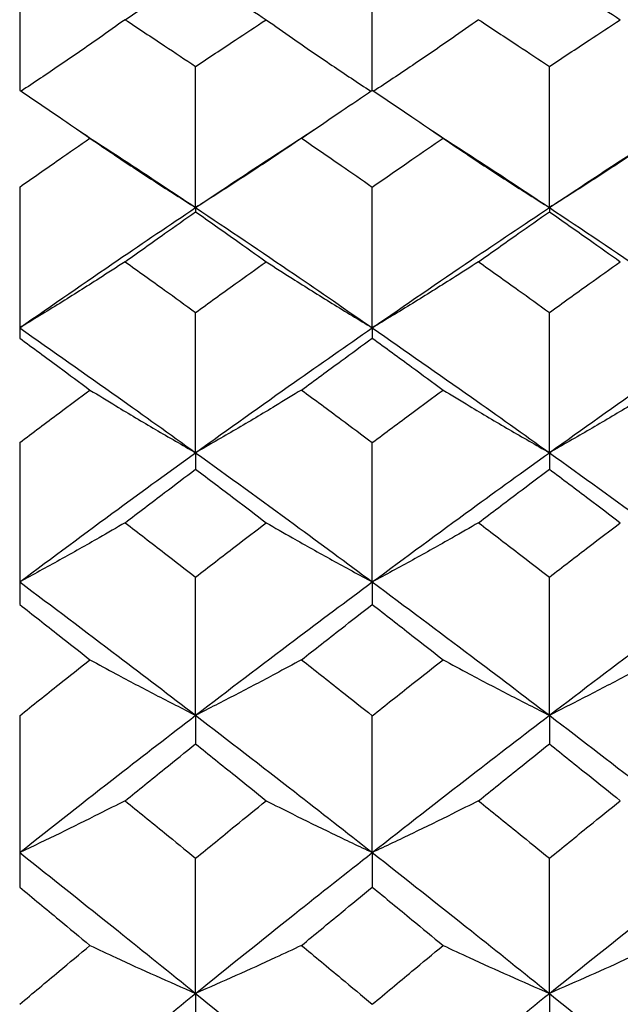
# Model space of a CAD drawing. Header units: inches. Extents: x 1.7 to 20.7, y 4 to 15.1.
# Tile 47 of 54: x 13.403 to 13.639, y 12.587 to 12.974. Entities that reach past the tile are written whole.
import ezdxf

# ---------------------------------------------------------------- set-up
doc = ezdxf.new("R2010")
doc.units = ezdxf.units.IN
doc.header["$MEASUREMENT"] = 0

msp = doc.modelspace()

# ---------------------------------------------------------------- linework, layer by layer
at = {"color": 7, "linetype": 'Continuous', "lineweight": 25}
for p, q in [((13.40252, 13.00108), (13.40252, 12.94633)), ((13.54115, 12.94633), (13.54115, 13.00108)), ((13.47168, 12.90016), (13.47168, 12.95566)), ((13.61079, 12.90016), (13.61079, 12.95566)), ((13.40252, 12.90823), (13.40252, 12.84879)), ((13.54115, 12.85285), (13.54115, 12.90823)), ((13.47168, 12.90016), (13.47168, 12.89851)), ((13.61079, 12.90016), (13.61079, 12.89851)), ((13.47168, 12.80373), (13.47168, 12.85888)), ((13.61079, 12.80373), (13.61079, 12.85888)), ((13.54115, 12.85285), (13.54115, 12.84879)), ((13.40252, 12.8077), (13.40252, 12.74401)), ((13.54115, 12.75288), (13.54115, 12.8077)), ((13.47168, 12.80373), (13.47168, 12.79725)), ((13.61079, 12.80373), (13.61079, 12.79725)), ((13.47168, 12.70041), (13.47168, 12.75479)), ((13.54115, 12.75288), (13.54115, 12.74401)), ((13.61079, 12.70041), (13.61079, 12.75479)), ((13.40252, 12.70025), (13.40252, 12.6328)), ((13.47168, 12.70041), (13.47168, 12.68916)), ((13.54115, 12.64642), (13.54115, 12.70025)), ((13.61079, 12.70041), (13.61079, 12.68916)), ((13.47168, 12.591), (13.47168, 12.64419)), ((13.54115, 12.64642), (13.54115, 12.6328)), ((13.61079, 12.591), (13.61079, 12.64419)), ((13.47168, 12.591), (13.47168, 12.57504)), ((13.61079, 12.591), (13.61079, 12.57504))]:
    msp.add_line(p, q, dxfattribs=at)
for points, knots in [([(13.44397, 12.97407), (13.44914, 12.97747), (13.45838, 12.98354), (13.46762, 12.98953), (13.47168, 12.99216)], [0, 0, 0, 0, 0.5597614, 1, 1, 1, 1]), ([(13.47168, 12.99216), (13.47686, 12.98881), (13.48611, 12.98282), (13.49537, 12.97675), (13.49944, 12.97407)], [0, 0, 0, 0, 0.5598, 1, 1, 1, 1]), ([(13.61079, 12.99216), (13.61599, 12.98881), (13.62528, 12.98282), (13.63457, 12.97675), (13.63866, 12.97407)], [0, 0, 0, 0, 0.559994, 1, 1, 1, 1]), ([(13.44397, 12.97407), (13.44057, 12.97166), (13.43207, 12.96562), (13.41848, 12.95622), (13.40816, 12.94932), (13.40309, 12.94594)], [0, 0, 0, 0, 0.253423, 0.633631, 1, 1, 1, 1]), ([(13.44397, 12.97407), (13.44914, 12.97066), (13.45838, 12.96456), (13.46762, 12.95838), (13.47168, 12.95566)], [0, 0, 0, 0, 0.559761, 1, 1, 1, 1]), ([(13.47168, 12.95566), (13.47686, 12.95912), (13.48611, 12.9653), (13.49537, 12.97139), (13.49944, 12.97407)], [0, 0, 0, 0, 0.5598, 1, 1, 1, 1]), ([(13.49944, 12.97407), (13.50286, 12.97166), (13.51141, 12.96561), (13.52508, 12.9562), (13.53547, 12.94932), (13.54057, 12.94594)], [0, 0, 0, 0, 0.2534202, 0.6336342, 1, 1, 1, 1]), ([(13.58292, 12.97407), (13.5795, 12.97166), (13.57093, 12.96561), (13.55723, 12.95621), (13.54684, 12.94932), (13.54173, 12.94594)], [0, 0, 0, 0, 0.2534212, 0.6336307, 1, 1, 1, 1]), ([(13.58292, 12.97407), (13.58812, 12.97066), (13.59741, 12.96456), (13.6067, 12.95838), (13.61079, 12.95566)], [0, 0, 0, 0, 0.559955, 1, 1, 1, 1]), ([(13.61079, 12.95566), (13.61599, 12.95912), (13.62528, 12.9653), (13.63457, 12.97139), (13.63866, 12.97407)], [0, 0, 0, 0, 0.559994, 1, 1, 1, 1]), ([(13.40252, 12.94633), (13.40767, 12.94283), (13.41687, 12.93656), (13.42608, 12.93023), (13.43014, 12.92744)], [0, 0, 0, 0, 0.5597034, 1, 1, 1, 1]), ([(13.51334, 12.92744), (13.51853, 12.93099), (13.5278, 12.93732), (13.53707, 12.94358), (13.54115, 12.94633)], [0, 0, 0, 0, 0.559858, 1, 1, 1, 1]), ([(13.54115, 12.94633), (13.54635, 12.94283), (13.55563, 12.93657), (13.56491, 12.93023), (13.56899, 12.92744)], [0, 0, 0, 0, 0.559897, 1, 1, 1, 1]), ([(13.42495, 12.93095), (13.43036, 12.92744), (13.44592, 12.91734), (13.46151, 12.90694), (13.47168, 12.90016)], [0, 0, 0, 0, 0.347574, 1, 1, 1, 1]), ([(13.47168, 12.90016), (13.48463, 12.90879), (13.50025, 12.91919), (13.51588, 12.92926), (13.51855, 12.93098)], [0, 0, 0, 0, 0.829191, 1, 1, 1, 1]), ([(13.56376, 12.93095), (13.56922, 12.92744), (13.58489, 12.91735), (13.60057, 12.90694), (13.61079, 12.90016)], [0, 0, 0, 0, 0.348091, 1, 1, 1, 1]), ([(13.61079, 12.90016), (13.6238, 12.90879), (13.63948, 12.91919), (13.65515, 12.92926), (13.65782, 12.93098)], [0, 0, 0, 0, 0.829618, 1, 1, 1, 1]), ([(13.40252, 12.90823), (13.40767, 12.91184), (13.41687, 12.91828), (13.42608, 12.92464), (13.43014, 12.92744)], [0, 0, 0, 0, 0.559703, 1, 1, 1, 1]), ([(13.43014, 12.92744), (13.43354, 12.92512), (13.44205, 12.91934), (13.45587, 12.91022), (13.46641, 12.90351), (13.47168, 12.90016)], [0, 0, 0, 0, 0.249935, 0.624923, 1, 1, 1, 1]), ([(13.51334, 12.92744), (13.50992, 12.92513), (13.50138, 12.91935), (13.48753, 12.91023), (13.47697, 12.90351), (13.47168, 12.90016)], [0, 0, 0, 0, 0.249943, 0.624933, 1, 1, 1, 1]), ([(13.51334, 12.92744), (13.51853, 12.92387), (13.5278, 12.91751), (13.53707, 12.91107), (13.54115, 12.90823)], [0, 0, 0, 0, 0.5598581, 1, 1, 1, 1]), ([(13.54115, 12.90823), (13.54635, 12.91184), (13.55563, 12.91828), (13.56491, 12.92464), (13.56899, 12.92744)], [0, 0, 0, 0, 0.559897, 1, 1, 1, 1]), ([(13.56899, 12.92744), (13.57242, 12.92513), (13.58099, 12.91934), (13.59488, 12.91022), (13.60549, 12.90351), (13.61079, 12.90016)], [0, 0, 0, 0, 0.2499389, 0.6249274, 1, 1, 1, 1]), ([(13.65259, 12.92744), (13.64917, 12.92513), (13.6406, 12.91934), (13.6267, 12.91022), (13.61609, 12.90351), (13.61079, 12.90016)], [0, 0, 0, 0, 0.24994, 0.624929, 1, 1, 1, 1]), ([(13.40252, 12.85285), (13.4154, 12.8618), (13.43844, 12.87781), (13.46152, 12.89332), (13.47168, 12.90016)], [0, 0, 0, 0, 0.559325, 1, 1, 1, 1]), ([(13.47168, 12.90016), (13.48463, 12.89145), (13.50778, 12.8759), (13.53095, 12.8599), (13.54115, 12.85285)], [0, 0, 0, 0, 0.559569, 1, 1, 1, 1]), ([(13.54115, 12.85285), (13.55414, 12.86181), (13.57735, 12.8778), (13.60057, 12.89332), (13.61079, 12.90016)], [0, 0, 0, 0, 0.559814, 1, 1, 1, 1]), ([(13.61079, 12.90016), (13.6238, 12.89145), (13.64702, 12.87591), (13.67024, 12.85989), (13.68046, 12.85285)], [0, 0, 0, 0, 0.56006, 1, 1, 1, 1]), ([(13.44397, 12.87884), (13.44914, 12.88254), (13.45838, 12.88913), (13.46762, 12.89564), (13.47168, 12.89851)], [0, 0, 0, 0, 0.559761, 1, 1, 1, 1]), ([(13.47168, 12.89851), (13.47686, 12.89486), (13.48611, 12.88834), (13.49537, 12.88175), (13.49944, 12.87884)], [0, 0, 0, 0, 0.5598001, 1, 1, 1, 1]), ([(13.58292, 12.87884), (13.58812, 12.88254), (13.59741, 12.88913), (13.6067, 12.89564), (13.61079, 12.89851)], [0, 0, 0, 0, 0.5599549, 1, 1, 1, 1]), ([(13.61079, 12.89851), (13.61599, 12.89486), (13.62528, 12.88834), (13.63457, 12.88175), (13.63866, 12.87884)], [0, 0, 0, 0, 0.559994, 1, 1, 1, 1]), ([(13.44397, 12.87884), (13.44057, 12.87664), (13.43207, 12.87114), (13.41829, 12.86245), (13.40777, 12.85605), (13.40252, 12.85285)], [0, 0, 0, 0, 0.249945, 0.624935, 1, 1, 1, 1]), ([(13.44397, 12.87884), (13.44914, 12.87514), (13.45838, 12.86852), (13.46762, 12.86182), (13.47168, 12.85888)], [0, 0, 0, 0, 0.559761, 1, 1, 1, 1]), ([(13.47168, 12.85888), (13.47686, 12.86263), (13.48611, 12.86932), (13.49537, 12.87593), (13.49944, 12.87884)], [0, 0, 0, 0, 0.5598, 1, 1, 1, 1]), ([(13.49944, 12.87884), (13.50286, 12.87664), (13.51141, 12.87113), (13.52527, 12.86244), (13.53586, 12.85605), (13.54115, 12.85285)], [0, 0, 0, 0, 0.249937, 0.624925, 1, 1, 1, 1]), ([(13.58292, 12.87884), (13.5795, 12.87664), (13.57093, 12.87113), (13.55704, 12.86244), (13.54645, 12.85605), (13.54115, 12.85285)], [0, 0, 0, 0, 0.249942, 0.624931, 1, 1, 1, 1]), ([(13.58292, 12.87884), (13.58812, 12.87514), (13.59741, 12.86852), (13.6067, 12.86182), (13.61079, 12.85888)], [0, 0, 0, 0, 0.559955, 1, 1, 1, 1]), ([(13.61079, 12.85888), (13.61599, 12.86263), (13.62528, 12.86932), (13.63457, 12.87593), (13.63866, 12.87884)], [0, 0, 0, 0, 0.559994, 1, 1, 1, 1]), ([(13.40252, 12.85285), (13.4154, 12.8438), (13.43844, 12.82762), (13.46152, 12.81104), (13.47168, 12.80373)], [0, 0, 0, 0, 0.559325, 1, 1, 1, 1]), ([(13.47168, 12.80373), (13.48463, 12.81302), (13.50778, 12.82961), (13.53095, 12.84574), (13.54115, 12.85285)], [0, 0, 0, 0, 0.559569, 1, 1, 1, 1]), ([(13.54115, 12.85285), (13.55414, 12.8438), (13.57735, 12.82763), (13.60057, 12.81103), (13.61079, 12.80373)], [0, 0, 0, 0, 0.559814, 1, 1, 1, 1]), ([(13.61079, 12.80373), (13.6238, 12.81302), (13.64702, 12.8296), (13.67024, 12.84575), (13.68046, 12.85285)], [0, 0, 0, 0, 0.56006, 1, 1, 1, 1]), ([(13.40252, 12.84879), (13.40767, 12.845), (13.41687, 12.83823), (13.42608, 12.83139), (13.43014, 12.82838)], [0, 0, 0, 0, 0.5597034, 1, 1, 1, 1]), ([(13.51334, 12.82838), (13.51853, 12.83221), (13.5278, 12.83905), (13.53707, 12.84581), (13.54115, 12.84879)], [0, 0, 0, 0, 0.559858, 1, 1, 1, 1]), ([(13.54115, 12.84879), (13.54635, 12.845), (13.55563, 12.83823), (13.56491, 12.83139), (13.56899, 12.82838)], [0, 0, 0, 0, 0.559897, 1, 1, 1, 1]), ([(13.40252, 12.8077), (13.40767, 12.81158), (13.41687, 12.81851), (13.42608, 12.82537), (13.43014, 12.82838)], [0, 0, 0, 0, 0.559703, 1, 1, 1, 1]), ([(13.43014, 12.82838), (13.43354, 12.82629), (13.44205, 12.82107), (13.45587, 12.81282), (13.46641, 12.80676), (13.47168, 12.80373)], [0, 0, 0, 0, 0.249935, 0.624923, 1, 1, 1, 1]), ([(13.51334, 12.82838), (13.50992, 12.8263), (13.50138, 12.82107), (13.48753, 12.81283), (13.47697, 12.80676), (13.47168, 12.80373)], [0, 0, 0, 0, 0.249943, 0.624933, 1, 1, 1, 1]), ([(13.51334, 12.82838), (13.51853, 12.82454), (13.5278, 12.81768), (13.53707, 12.81075), (13.54115, 12.8077)], [0, 0, 0, 0, 0.559858, 1, 1, 1, 1]), ([(13.54115, 12.8077), (13.54635, 12.81158), (13.55563, 12.81851), (13.56491, 12.82537), (13.56899, 12.82838)], [0, 0, 0, 0, 0.559897, 1, 1, 1, 1]), ([(13.56899, 12.82838), (13.57242, 12.82629), (13.58099, 12.82107), (13.59488, 12.81282), (13.60549, 12.80676), (13.61079, 12.80373)], [0, 0, 0, 0, 0.2499389, 0.6249274, 1, 1, 1, 1]), ([(13.65259, 12.82838), (13.64917, 12.82629), (13.6406, 12.82107), (13.6267, 12.81283), (13.61609, 12.80676), (13.61079, 12.80373)], [0, 0, 0, 0, 0.2499398, 0.6249285, 1, 1, 1, 1]), ([(13.40252, 12.75288), (13.4154, 12.76249), (13.43844, 12.77965), (13.46152, 12.79636), (13.47168, 12.80373)], [0, 0, 0, 0, 0.559325, 1, 1, 1, 1]), ([(13.47168, 12.80373), (13.48463, 12.79435), (13.50778, 12.77759), (13.53095, 12.76044), (13.54115, 12.75288)], [0, 0, 0, 0, 0.559569, 1, 1, 1, 1]), ([(13.54115, 12.75288), (13.55414, 12.76249), (13.57735, 12.77964), (13.60057, 12.79637), (13.61079, 12.80373)], [0, 0, 0, 0, 0.559814, 1, 1, 1, 1]), ([(13.61079, 12.80373), (13.6238, 12.79435), (13.64702, 12.7776), (13.67024, 12.76044), (13.68046, 12.75288)], [0, 0, 0, 0, 0.56006, 1, 1, 1, 1]), ([(13.44397, 12.77616), (13.44914, 12.78011), (13.45838, 12.78718), (13.46762, 12.79417), (13.47168, 12.79725)], [0, 0, 0, 0, 0.5597614, 1, 1, 1, 1]), ([(13.47168, 12.79725), (13.47686, 12.79333), (13.48611, 12.78633), (13.49537, 12.77927), (13.49944, 12.77616)], [0, 0, 0, 0, 0.5598, 1, 1, 1, 1]), ([(13.58292, 12.77616), (13.58812, 12.78011), (13.59741, 12.78718), (13.6067, 12.79417), (13.61079, 12.79725)], [0, 0, 0, 0, 0.559955, 1, 1, 1, 1]), ([(13.61079, 12.79725), (13.61599, 12.79333), (13.62528, 12.78633), (13.63457, 12.77927), (13.63866, 12.77616)], [0, 0, 0, 0, 0.559994, 1, 1, 1, 1]), ([(13.44397, 12.77616), (13.44057, 12.77418), (13.43207, 12.76926), (13.41829, 12.76148), (13.40777, 12.75575), (13.40252, 12.75288)], [0, 0, 0, 0, 0.249945, 0.624935, 1, 1, 1, 1]), ([(13.44397, 12.77616), (13.44914, 12.77219), (13.45838, 12.76509), (13.46762, 12.75794), (13.47168, 12.75479)], [0, 0, 0, 0, 0.559761, 1, 1, 1, 1]), ([(13.47168, 12.75479), (13.47686, 12.7588), (13.48611, 12.76595), (13.49537, 12.77304), (13.49944, 12.77616)], [0, 0, 0, 0, 0.5598001, 1, 1, 1, 1]), ([(13.49944, 12.77616), (13.50286, 12.77418), (13.51141, 12.76925), (13.52527, 12.76147), (13.53586, 12.75575), (13.54115, 12.75288)], [0, 0, 0, 0, 0.249937, 0.624925, 1, 1, 1, 1]), ([(13.58292, 12.77616), (13.5795, 12.77418), (13.57093, 12.76925), (13.55704, 12.76147), (13.54645, 12.75575), (13.54115, 12.75288)], [0, 0, 0, 0, 0.249942, 0.624931, 1, 1, 1, 1]), ([(13.58292, 12.77616), (13.58812, 12.77219), (13.59741, 12.76509), (13.6067, 12.75794), (13.61079, 12.75479)], [0, 0, 0, 0, 0.559955, 1, 1, 1, 1]), ([(13.61079, 12.75479), (13.61599, 12.7588), (13.62528, 12.76595), (13.63457, 12.77304), (13.63866, 12.77616)], [0, 0, 0, 0, 0.5599936, 1, 1, 1, 1]), ([(13.40252, 12.75288), (13.4154, 12.7432), (13.43844, 12.72588), (13.46152, 12.7082), (13.47168, 12.70041)], [0, 0, 0, 0, 0.559325, 1, 1, 1, 1]), ([(13.47168, 12.70041), (13.48463, 12.71031), (13.50778, 12.728), (13.53095, 12.74528), (13.54115, 12.75288)], [0, 0, 0, 0, 0.559569, 1, 1, 1, 1]), ([(13.54115, 12.75288), (13.55414, 12.7432), (13.57735, 12.72589), (13.60057, 12.7082), (13.61079, 12.70041)], [0, 0, 0, 0, 0.559814, 1, 1, 1, 1]), ([(13.61079, 12.70041), (13.6238, 12.71031), (13.64702, 12.72799), (13.67024, 12.74528), (13.68046, 12.75288)], [0, 0, 0, 0, 0.56006, 1, 1, 1, 1]), ([(13.40252, 12.74401), (13.40767, 12.73997), (13.41687, 12.73274), (13.42608, 12.72546), (13.43014, 12.72226)], [0, 0, 0, 0, 0.559703, 1, 1, 1, 1]), ([(13.51334, 12.72226), (13.51853, 12.72633), (13.5278, 12.73362), (13.53707, 12.74083), (13.54115, 12.74401)], [0, 0, 0, 0, 0.559858, 1, 1, 1, 1]), ([(13.54115, 12.74401), (13.54635, 12.73997), (13.55563, 12.73274), (13.56491, 12.72546), (13.56899, 12.72226)], [0, 0, 0, 0, 0.559897, 1, 1, 1, 1]), ([(13.40252, 12.70025), (13.40767, 12.70437), (13.41687, 12.71174), (13.42608, 12.71904), (13.43014, 12.72226)], [0, 0, 0, 0, 0.559703, 1, 1, 1, 1]), ([(13.43014, 12.72226), (13.43354, 12.7204), (13.44205, 12.71577), (13.45587, 12.70847), (13.46641, 12.7031), (13.47168, 12.70041)], [0, 0, 0, 0, 0.249935, 0.624923, 1, 1, 1, 1]), ([(13.51334, 12.72226), (13.50992, 12.72041), (13.50138, 12.71578), (13.48753, 12.70848), (13.47697, 12.7031), (13.47168, 12.70041)], [0, 0, 0, 0, 0.249943, 0.624933, 1, 1, 1, 1]), ([(13.51334, 12.72226), (13.51853, 12.71816), (13.5278, 12.71086), (13.53707, 12.70349), (13.54115, 12.70025)], [0, 0, 0, 0, 0.559858, 1, 1, 1, 1]), ([(13.54115, 12.70025), (13.54635, 12.70437), (13.55563, 12.71174), (13.56491, 12.71904), (13.56899, 12.72226)], [0, 0, 0, 0, 0.5598968, 1, 1, 1, 1]), ([(13.56899, 12.72226), (13.57242, 12.7204), (13.58099, 12.71577), (13.59488, 12.70847), (13.60549, 12.7031), (13.61079, 12.70041)], [0, 0, 0, 0, 0.2499389, 0.6249274, 1, 1, 1, 1]), ([(13.65259, 12.72226), (13.64917, 12.7204), (13.6406, 12.71577), (13.6267, 12.70847), (13.61609, 12.7031), (13.61079, 12.70041)], [0, 0, 0, 0, 0.2499398, 0.6249285, 1, 1, 1, 1]), ([(13.40252, 12.64642), (13.4154, 12.65659), (13.43844, 12.67479), (13.46152, 12.69258), (13.47168, 12.70041)], [0, 0, 0, 0, 0.559325, 1, 1, 1, 1]), ([(13.47168, 12.70041), (13.48463, 12.69043), (13.50778, 12.6726), (13.53095, 12.65442), (13.54115, 12.64642)], [0, 0, 0, 0, 0.5595695, 1, 1, 1, 1]), ([(13.54115, 12.64642), (13.55414, 12.6566), (13.57735, 12.67478), (13.60057, 12.69258), (13.61079, 12.70041)], [0, 0, 0, 0, 0.559814, 1, 1, 1, 1]), ([(13.61079, 12.70041), (13.6238, 12.69043), (13.64702, 12.67261), (13.67024, 12.65442), (13.68046, 12.64642)], [0, 0, 0, 0, 0.5600595, 1, 1, 1, 1]), ([(13.44397, 12.66679), (13.44914, 12.67098), (13.45838, 12.67847), (13.46762, 12.68589), (13.47168, 12.68916)], [0, 0, 0, 0, 0.559761, 1, 1, 1, 1]), ([(13.47168, 12.68916), (13.47686, 12.685), (13.48611, 12.67757), (13.49537, 12.67008), (13.49944, 12.66679)], [0, 0, 0, 0, 0.5598, 1, 1, 1, 1]), ([(13.58292, 12.66679), (13.58812, 12.67098), (13.59741, 12.67846), (13.6067, 12.68589), (13.61079, 12.68916)], [0, 0, 0, 0, 0.5599549, 1, 1, 1, 1]), ([(13.61079, 12.68916), (13.61599, 12.685), (13.62528, 12.67757), (13.63457, 12.67008), (13.63866, 12.66679)], [0, 0, 0, 0, 0.559994, 1, 1, 1, 1]), ([(13.44397, 12.66679), (13.44057, 12.66506), (13.43207, 12.66075), (13.41829, 12.65394), (13.40777, 12.64892), (13.40252, 12.64642)], [0, 0, 0, 0, 0.249945, 0.624935, 1, 1, 1, 1]), ([(13.44397, 12.66679), (13.44914, 12.66258), (13.45838, 12.65508), (13.46762, 12.64751), (13.47168, 12.64419)], [0, 0, 0, 0, 0.559761, 1, 1, 1, 1]), ([(13.47168, 12.64419), (13.47686, 12.64842), (13.48611, 12.65598), (13.49537, 12.66349), (13.49944, 12.66679)], [0, 0, 0, 0, 0.5598, 1, 1, 1, 1]), ([(13.49944, 12.66679), (13.50286, 12.66506), (13.51141, 12.66074), (13.52527, 12.65393), (13.53586, 12.64892), (13.54115, 12.64642)], [0, 0, 0, 0, 0.2499371, 0.6249253, 1, 1, 1, 1]), ([(13.58292, 12.66679), (13.5795, 12.66506), (13.57093, 12.66074), (13.55704, 12.65393), (13.54645, 12.64892), (13.54115, 12.64642)], [0, 0, 0, 0, 0.249942, 0.624931, 1, 1, 1, 1]), ([(13.58292, 12.66679), (13.58812, 12.66258), (13.59741, 12.65508), (13.6067, 12.64751), (13.61079, 12.64419)], [0, 0, 0, 0, 0.559955, 1, 1, 1, 1]), ([(13.61079, 12.64419), (13.61599, 12.64842), (13.62528, 12.65598), (13.63457, 12.66349), (13.63866, 12.66679)], [0, 0, 0, 0, 0.559994, 1, 1, 1, 1]), ([(13.40252, 12.64642), (13.4154, 12.63617), (13.43844, 12.61784), (13.46152, 12.59921), (13.47168, 12.591)], [0, 0, 0, 0, 0.559325, 1, 1, 1, 1]), ([(13.47168, 12.591), (13.48463, 12.60143), (13.50778, 12.62008), (13.53095, 12.63837), (13.54115, 12.64642)], [0, 0, 0, 0, 0.559569, 1, 1, 1, 1]), ([(13.54115, 12.64642), (13.55414, 12.63616), (13.57735, 12.61785), (13.60057, 12.5992), (13.61079, 12.591)], [0, 0, 0, 0, 0.559814, 1, 1, 1, 1]), ([(13.61079, 12.591), (13.6238, 12.60143), (13.64702, 12.62007), (13.67024, 12.63837), (13.68046, 12.64642)], [0, 0, 0, 0, 0.56006, 1, 1, 1, 1]), ([(13.40252, 12.6328), (13.40767, 12.62853), (13.41687, 12.62091), (13.42608, 12.61324), (13.43014, 12.60986)], [0, 0, 0, 0, 0.559703, 1, 1, 1, 1]), ([(13.51334, 12.60986), (13.51853, 12.61415), (13.5278, 12.62183), (13.53707, 12.62945), (13.54115, 12.6328)], [0, 0, 0, 0, 0.559858, 1, 1, 1, 1]), ([(13.54115, 12.6328), (13.54635, 12.62853), (13.55563, 12.62091), (13.56491, 12.61324), (13.56899, 12.60986)], [0, 0, 0, 0, 0.5598968, 1, 1, 1, 1]), ([(13.40252, 12.5867), (13.40767, 12.59104), (13.41687, 12.59879), (13.42608, 12.60647), (13.43014, 12.60986)], [0, 0, 0, 0, 0.559703, 1, 1, 1, 1]), ([(13.43014, 12.60986), (13.43354, 12.60826), (13.44205, 12.60426), (13.45587, 12.59795), (13.46641, 12.59332), (13.47168, 12.591)], [0, 0, 0, 0, 0.249935, 0.624923, 1, 1, 1, 1]), ([(13.51334, 12.60986), (13.50992, 12.60826), (13.50138, 12.60426), (13.48753, 12.59796), (13.47697, 12.59332), (13.47168, 12.591)], [0, 0, 0, 0, 0.249943, 0.624933, 1, 1, 1, 1]), ([(13.51334, 12.60986), (13.51853, 12.60555), (13.5278, 12.59785), (13.53707, 12.59011), (13.54115, 12.5867)], [0, 0, 0, 0, 0.559858, 1, 1, 1, 1]), ([(13.54115, 12.5867), (13.54635, 12.59104), (13.55563, 12.59878), (13.56491, 12.60647), (13.56899, 12.60986)], [0, 0, 0, 0, 0.559897, 1, 1, 1, 1]), ([(13.56899, 12.60986), (13.57242, 12.60826), (13.58099, 12.60426), (13.59488, 12.59795), (13.60549, 12.59332), (13.61079, 12.591)], [0, 0, 0, 0, 0.249939, 0.624927, 1, 1, 1, 1]), ([(13.65259, 12.60986), (13.64917, 12.60826), (13.6406, 12.60426), (13.6267, 12.59796), (13.61609, 12.59332), (13.61079, 12.591)], [0, 0, 0, 0, 0.24994, 0.624929, 1, 1, 1, 1]), ([(13.40252, 12.53426), (13.4154, 12.54493), (13.43844, 12.56402), (13.46152, 12.58274), (13.47168, 12.591)], [0, 0, 0, 0, 0.559325, 1, 1, 1, 1]), ([(13.47168, 12.591), (13.48463, 12.58049), (13.50778, 12.56172), (13.53095, 12.54265), (13.54115, 12.53426)], [0, 0, 0, 0, 0.559569, 1, 1, 1, 1]), ([(13.54115, 12.53426), (13.55414, 12.54493), (13.57735, 12.564), (13.60057, 12.58275), (13.61079, 12.591)], [0, 0, 0, 0, 0.559814, 1, 1, 1, 1]), ([(13.61079, 12.591), (13.6238, 12.58049), (13.64702, 12.56173), (13.67024, 12.54265), (13.68046, 12.53426)], [0, 0, 0, 0, 0.56006, 1, 1, 1, 1])]:
    msp.add_open_spline(points, degree=3, knots=knots, dxfattribs=at)

doc.saveas('drawing.dxf')
